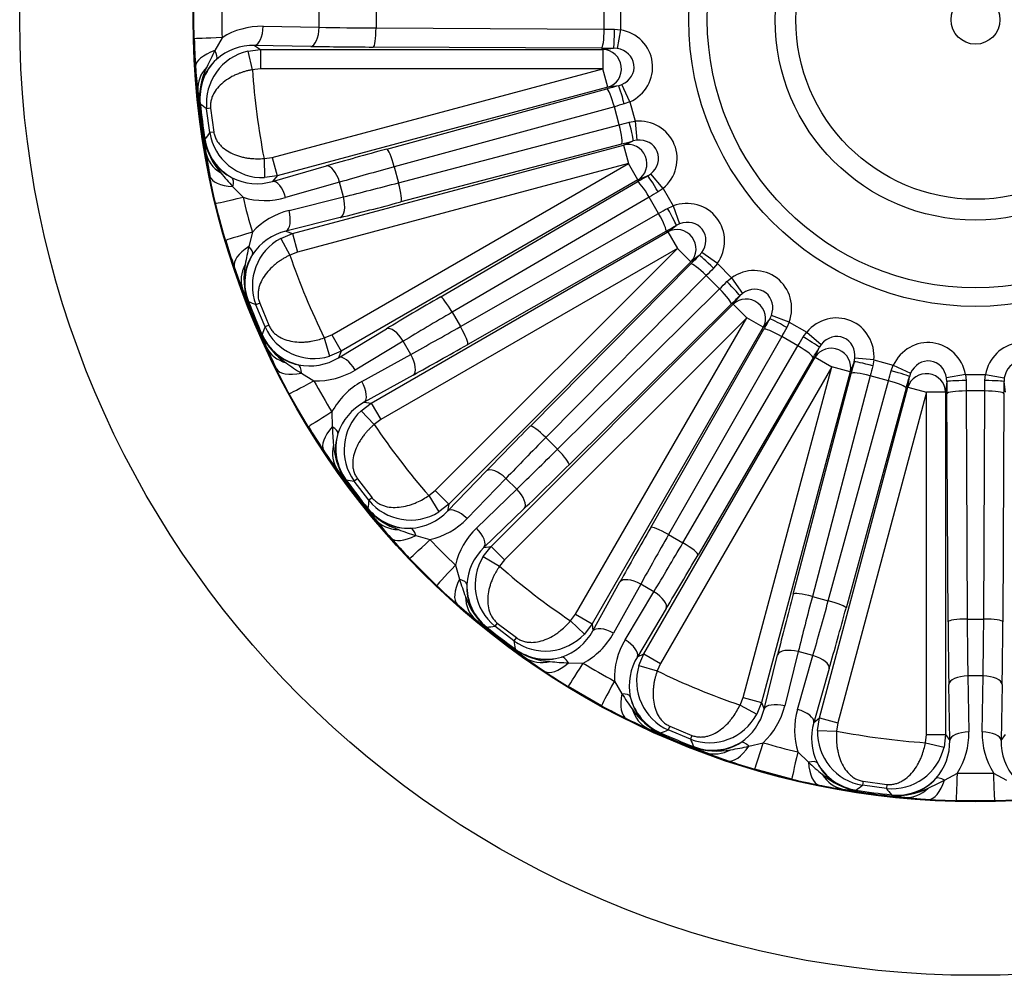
# Model space of a CAD drawing. Header units: millimetres. Extents: x 0 to 2285, y 0 to 1615.
# Tile 13 of 18: x 1367 to 1624, y 832 to 1082. Entities that reach past the tile are written whole.
import ezdxf

# ---------------------------------------------------------------- set-up
doc = ezdxf.new("R2010")
doc.units = ezdxf.units.MM
doc.header["$LTSCALE"] = 7.692308
doc.layers.add('CAP500C', color=7, linetype='Continuous')
doc.layers.add('Default', color=7, linetype='Continuous')

# ---------------------------------------------------------------- blocks, each defined once
blk = doc.blocks.new('SE2')
at = {"layer": 'CAP500C', "color": 7, "linetype": 'Continuous'}
for p, q in [((1459.91, 1084.39), (1459.91, 1080.07)), ((1519.58, 1079.77), (1519.58, 1084.69)), ((1523.84, 1084.87), (1523.84, 1079.6)), ((1445.02, 1080.25), (1445.02, 1084.22)), ((1430.36, 1080.5), (1445.02, 1080.25)), ((1459.91, 1080.07), (1519.58, 1079.77)), ((1522.28, 1079.76), (1523.84, 1079.6)), ((1523.84, 1079.6), (1522.98, 1074.69)), ((1419.63, 1077.53), (1417.76, 1074.15)), ((1426.38, 1074.01), (1429.67, 1074.4)), ((1426.38, 1074.01), (1427.55, 1069.15)), ((1428.16, 1075.5), (1429.67, 1074.4)), ((1442.82, 1075.25), (1428.16, 1075.5)), ((1429.67, 1074.4), (1519.26, 1074.4)), ((1429.67, 1074.4), (1429.67, 1069.41)), ((1518.87, 1074.78), (1459.2, 1075.08)), ((1519.26, 1074.4), (1522.02, 1074.77)), ((1519.26, 1074.4), (1519.26, 1069.41)), ((1522.98, 1074.69), (1522.02, 1074.77)), ((1429.67, 1069.41), (1427.55, 1069.15)), ((1519.26, 1069.41), (1429.67, 1069.41)), ((1432.73, 1046.22), (1519.26, 1069.41)), ((1520.55, 1064.58), (1519.26, 1069.41)), ((1520.55, 1064.58), (1434.02, 1041.39)), ((1462.71, 1048.38), (1520.27, 1064.12)), ((1523.31, 1064.94), (1520.55, 1064.58)), ((1523.31, 1064.94), (1524.22, 1065.26)), ((1526.33, 1060.74), (1524.22, 1065.26)), ((1413.92, 1060.25), (1413.81, 1060.34)), ((1416.65, 1059.06), (1415.59, 1058.94)), ((1416.42, 1052.69), (1415.59, 1058.94)), ((1416.65, 1059.06), (1417.47, 1052.84)), ((1522.25, 1059.47), (1464.69, 1043.74)), ((1523.52, 1054.72), (1522.25, 1059.47)), ((1526.33, 1060.74), (1524.85, 1060.18)), ((1526.33, 1060.74), (1527.69, 1055.66)), ((1465.81, 1039.56), (1523.52, 1054.72)), ((1526.13, 1055.41), (1527.69, 1055.66)), ((1527.69, 1055.66), (1528.13, 1050.69)), ((1415.05, 1050.87), (1415.14, 1050.99)), ((1417.47, 1052.84), (1416.42, 1052.69)), ((1438.07, 1026.26), (1524.61, 1049.45)), ((1524.13, 1049.71), (1466.42, 1034.55)), ((1524.61, 1049.45), (1527.17, 1050.51)), ((1524.61, 1049.45), (1525.9, 1044.62)), ((1528.13, 1050.69), (1527.17, 1050.51)), ((1430.61, 1045.91), (1432.73, 1046.22)), ((1430.61, 1045.91), (1430.73, 1040.92)), ((1432.73, 1046.22), (1434.02, 1041.39)), ((1432.85, 1039.94), (1446.93, 1043.97)), ((1525.9, 1044.62), (1439.37, 1021.44)), ((1448.32, 999.83), (1525.9, 1044.62)), ((1464.69, 1043.74), (1465.81, 1039.56)), ((1528.4, 1040.3), (1525.9, 1044.62)), ((1434.02, 1041.39), (1430.73, 1040.92)), ((1434.02, 1041.39), (1432.85, 1039.94)), ((1530.97, 1041.36), (1528.4, 1040.3)), ((1530.97, 1041.36), (1531.77, 1041.91)), ((1534.97, 1038.09), (1531.77, 1041.91)), ((1422.45, 1038.55), (1425.12, 1035.77)), ((1450.35, 1039.72), (1436.26, 1035.68)), ((1451.38, 1035.88), (1450.35, 1039.72)), ((1528.4, 1040.3), (1450.81, 995.5)), ((1476.72, 1009.68), (1528.24, 1039.78)), ((1534.97, 1038.09), (1533.69, 1037.16)), ((1534.97, 1038.09), (1537.6, 1033.53)), ((1437.16, 1032.33), (1451.38, 1035.88)), ((1531.36, 1035.8), (1479.83, 1005.71)), ((1533.82, 1031.54), (1531.36, 1035.8)), ((1536.16, 1032.88), (1537.6, 1033.53)), ((1537.6, 1033.53), (1539.31, 1028.84)), ((1450.55, 1030.49), (1436.33, 1026.94)), ((1481.99, 1001.97), (1533.82, 1031.54)), ((1536.23, 1026.73), (1538.44, 1028.42)), ((1539.31, 1028.84), (1538.44, 1028.42)), ((1427.56, 1026.68), (1426.63, 1022.94)), ((1434.99, 1025.03), (1438.07, 1026.26)), ((1434.99, 1025.03), (1437.38, 1020.64)), ((1436.33, 1026.94), (1438.07, 1026.26)), ((1438.07, 1026.26), (1439.37, 1021.44)), ((1458.65, 981.94), (1536.23, 1026.73)), ((1535.7, 1026.86), (1483.88, 997.28)), ((1536.23, 1026.73), (1538.73, 1022.4)), ((1439.37, 1021.44), (1437.38, 1020.64)), ((1538.73, 1022.4), (1461.14, 977.61)), ((1475.38, 959.06), (1538.73, 1022.4)), ((1542.26, 1018.87), (1538.73, 1022.4)), ((1544.47, 1020.56), (1542.26, 1018.87)), ((1544.47, 1020.56), (1545.1, 1021.3)), ((1549.18, 1018.44), (1545.1, 1021.3)), ((1542.26, 1018.87), (1478.91, 955.52)), ((1500.27, 975.92), (1542.25, 1018.33)), ((1549.18, 1018.44), (1548.19, 1017.21)), ((1549.18, 1018.44), (1552.9, 1014.71)), ((1546.28, 1015.3), (1504.3, 972.89)), ((1549.76, 1011.82), (1546.28, 1015.3)), ((1551.68, 1013.72), (1552.9, 1014.71)), ((1552.9, 1014.71), (1555.77, 1010.63)), ((1507.36, 969.84), (1549.76, 1011.82)), ((1553.34, 1007.79), (1555.03, 1010)), ((1555.77, 1010.63), (1555.03, 1010)), ((1426.52, 1008.52), (1426.39, 1008.58)), ((1429.47, 1008.07), (1428.47, 1007.68)), ((1430.89, 1001.86), (1428.47, 1007.68)), ((1429.47, 1008.07), (1431.87, 1002.28)), ((1489.99, 944.45), (1553.34, 1007.79)), ((1552.79, 1007.78), (1510.39, 965.8)), ((1553.34, 1007.79), (1556.87, 1004.26)), ((1479.83, 1005.71), (1481.99, 1001.97)), ((1562.89, 1003.97), (1563.31, 1004.84)), ((1567.99, 1003.13), (1563.31, 1004.84)), ((1431.87, 1002.28), (1430.89, 1001.86)), ((1556.87, 1004.26), (1493.52, 940.91)), ((1512.08, 926.68), (1556.87, 1004.26)), ((1561.2, 1001.76), (1556.87, 1004.26)), ((1562.89, 1003.97), (1561.2, 1001.76)), ((1567.99, 1003.13), (1567.35, 1001.7)), ((1567.99, 1003.13), (1572.55, 1000.5)), ((1430.04, 999.74), (1430.1, 999.88)), ((1446.35, 998.99), (1448.32, 999.83)), ((1448.32, 999.83), (1450.81, 995.5)), ((1450.06, 993.8), (1462.62, 1001.34)), ((1561.2, 1001.76), (1516.4, 924.18)), ((1531.75, 949.41), (1561.32, 1001.24)), ((1566.01, 999.35), (1536.43, 947.53)), ((1570.27, 996.89), (1566.01, 999.35)), ((1571.63, 999.23), (1572.55, 1000.5)), ((1572.55, 1000.5), (1576.37, 997.3)), ((1446.35, 998.99), (1447.76, 994.2)), ((1467.03, 998.11), (1454.46, 990.57)), ((1469.01, 994.67), (1467.03, 998.11)), ((1540.17, 945.37), (1570.27, 996.89)), ((1576.37, 997.3), (1575.83, 996.5)), ((1450.81, 995.5), (1447.76, 994.2)), ((1450.81, 995.5), (1450.06, 993.8)), ((1456.2, 987.56), (1469.01, 994.67)), ((1574.76, 993.93), (1575.83, 996.5)), ((1529.97, 916.35), (1574.76, 993.93)), ((1574.24, 993.78), (1544.15, 942.25)), ((1574.76, 993.93), (1579.09, 991.43)), ((1584.98, 992.71), (1583.92, 990.14)), ((1584.98, 992.71), (1585.16, 993.66)), ((1590.12, 993.22), (1585.16, 993.66)), ((1590.12, 993.22), (1589.87, 991.67)), ((1590.12, 993.22), (1595.21, 991.86)), ((1594.65, 990.39), (1595.21, 991.86)), ((1595.21, 991.86), (1599.73, 989.76)), ((1440.37, 989.77), (1443.68, 987.77)), ((1469.6, 989.25), (1456.79, 982.14)), ((1579.09, 991.43), (1534.3, 913.85)), ((1555.9, 904.9), (1579.09, 991.43)), ((1583.92, 990.14), (1560.73, 903.61)), ((1569.02, 931.95), (1584.17, 989.66)), ((1589.19, 989.06), (1574.03, 931.34)), ((1583.92, 990.14), (1579.09, 991.43)), ((1593.94, 987.78), (1589.19, 989.06)), ((1599.73, 989.76), (1599.41, 988.84)), ((1614.07, 989.38), (1609.16, 988.52)), ((1614.07, 989.38), (1619.33, 989.38)), ((1614.07, 989.38), (1614.23, 987.81)), ((1619.17, 987.81), (1619.33, 989.38)), ((1619.33, 989.38), (1624.24, 988.52)), ((1578.21, 930.22), (1593.94, 987.78)), ((1599.04, 986.09), (1599.41, 988.84)), ((1609.23, 987.55), (1608.87, 984.79)), ((1609.23, 987.55), (1609.16, 988.52)), ((1624.24, 988.52), (1624.17, 987.55)), ((1624.53, 984.79), (1624.17, 987.55)), ((1575.86, 899.55), (1599.04, 986.09)), ((1603.87, 984.79), (1580.68, 898.26)), ((1598.58, 985.8), (1582.85, 928.24)), ((1599.04, 986.09), (1603.87, 984.79)), ((1603.87, 895.21), (1603.87, 984.79)), ((1608.87, 984.79), (1603.87, 984.79)), ((1608.87, 984.79), (1608.87, 895.21)), ((1609.54, 924.73), (1609.24, 984.4)), ((1619.16, 985.11), (1614.24, 985.11)), ((1614.24, 985.11), (1614.54, 925.44)), ((1618.86, 925.44), (1619.16, 985.11)), ((1624.16, 984.4), (1623.86, 924.73)), ((1455.99, 979.95), (1458.65, 981.94)), ((1456.79, 982.14), (1458.65, 981.94)), ((1458.65, 981.94), (1461.14, 977.61)), ((1448.38, 979.62), (1448.46, 975.77)), ((1455.99, 979.95), (1459.43, 976.33)), ((1461.14, 977.61), (1459.43, 976.33)), ((1504.3, 972.89), (1507.36, 969.84)), ((1478.63, 953.68), (1488.81, 964.22)), ((1452.08, 961.81), (1451.93, 961.83)), ((1455.04, 962.14), (1454.18, 961.5)), ((1458.02, 956.5), (1454.18, 961.5)), ((1455.04, 962.14), (1458.86, 957.17)), ((1493.9, 962.24), (1483.71, 951.7)), ((1496.71, 959.43), (1493.9, 962.24)), ((1473.7, 957.74), (1475.38, 959.06)), ((1475.38, 959.06), (1478.91, 955.52)), ((1486.17, 949.25), (1496.71, 959.43)), ((1458.86, 957.17), (1458.02, 956.5)), ((1473.7, 957.74), (1476.3, 953.47)), ((1478.91, 955.52), (1476.3, 953.47)), ((1478.91, 955.52), (1478.63, 953.68)), ((1457.75, 954.25), (1457.77, 954.39)), ((1498.68, 954.34), (1488.14, 944.16)), ((1470.31, 947.28), (1474.02, 946.21)), ((1536.43, 947.53), (1540.17, 945.37)), ((1487.94, 941.84), (1489.99, 944.45)), ((1488.14, 944.16), (1489.99, 944.45)), ((1489.99, 944.45), (1493.52, 940.91)), ((1475.76, 934.19), (1468.65, 941.29)), ((1487.94, 941.84), (1492.2, 939.24)), ((1493.52, 940.91), (1492.2, 939.24)), ((1480.67, 939.55), (1481.75, 935.85)), ((1516.6, 922.32), (1523.71, 935.14)), ((1529.14, 934.54), (1522.03, 921.73)), ((1525.03, 920), (1532.58, 932.56)), ((1532.58, 932.56), (1529.14, 934.54)), ((1574.03, 931.34), (1578.21, 930.22)), ((1535.8, 928.16), (1528.26, 915.59)), ((1510.8, 924.97), (1512.08, 926.68)), ((1510.8, 924.97), (1514.41, 921.52)), ((1512.08, 926.68), (1516.4, 924.18)), ((1614.54, 925.44), (1618.86, 925.44)), ((1488.86, 923.3), (1488.71, 923.29)), ((1491.63, 924.39), (1490.97, 923.56)), ((1495.97, 919.72), (1490.97, 923.56)), ((1491.63, 924.39), (1496.61, 920.57)), ((1516.4, 924.18), (1514.41, 921.52)), ((1516.4, 924.18), (1516.6, 922.32)), ((1496.61, 920.57), (1495.97, 919.72)), ((1496.3, 917.47), (1496.27, 917.62)), ((1570.35, 916.91), (1566.8, 902.7)), ((1574.18, 915.89), (1570.35, 916.91)), ((1528.26, 915.59), (1529.97, 916.35)), ((1528.66, 913.29), (1529.97, 916.35)), ((1529.97, 916.35), (1534.3, 913.85)), ((1561.4, 901.86), (1564.95, 916.08)), ((1570.15, 901.8), (1574.18, 915.89)), ((1510.23, 913.99), (1514.09, 913.91)), ((1528.66, 913.29), (1533.45, 911.89)), ((1534.3, 913.85), (1533.45, 911.89)), ((1578.44, 912.47), (1574.4, 898.38)), ((1522.24, 909.21), (1524.23, 905.91)), ((1618.68, 910.55), (1614.71, 910.55)), ((1614.71, 910.55), (1614.97, 895.9)), ((1618.43, 895.9), (1618.68, 910.55)), ((1518.88, 902.75), (1510.18, 907.78)), ((1609.97, 893.7), (1609.72, 908.35)), ((1623.68, 908.35), (1623.43, 893.7)), ((1555.11, 902.92), (1555.9, 904.9)), ((1555.9, 904.9), (1560.73, 903.61)), ((1555.11, 902.92), (1559.49, 900.52)), ((1560.73, 903.61), (1559.49, 900.52)), ((1560.73, 903.61), (1561.4, 901.86)), ((1574.4, 898.38), (1575.86, 899.55)), ((1575.39, 896.26), (1575.86, 899.55)), ((1575.86, 899.55), (1580.68, 898.26)), ((1536.75, 897.4), (1536.32, 896.42)), ((1542.15, 894.01), (1536.32, 896.42)), ((1536.75, 897.4), (1542.54, 895)), ((1575.39, 896.26), (1580.38, 896.14)), ((1580.68, 898.26), (1580.38, 896.14)), ((1534.35, 895.63), (1534.21, 895.58)), ((1542.54, 895), (1542.15, 894.01)), ((1603.62, 893.09), (1603.87, 895.21)), ((1603.87, 895.21), (1608.87, 895.21)), ((1608.87, 895.21), (1608.47, 891.91)), ((1608.87, 895.21), (1609.97, 893.7)), ((1623.43, 893.7), (1624.53, 895.21)), ((1543.04, 891.92), (1542.98, 892.06)), ((1557.4, 892.17), (1561.15, 893.09)), ((1603.62, 893.09), (1608.47, 891.91)), ((1570.24, 890.66), (1573.02, 887.98)), ((1568.66, 883.55), (1558.96, 886.15)), ((1608.62, 883.3), (1612, 885.16)), ((1621.4, 885.16), (1624.78, 883.3)), ((1587.31, 883.01), (1587.15, 881.95)), ((1593.4, 881.13), (1587.15, 881.95)), ((1587.31, 883.01), (1593.53, 882.19)), ((1593.53, 882.19), (1593.4, 881.13)), ((1585.45, 880.68), (1585.33, 880.59)), ((1594.81, 879.34), (1594.71, 879.46)), ((1621.72, 877.89), (1611.68, 877.89))]:
    blk.add_line(p, q, dxfattribs=at)
for radius in [250, 204.6, 204.43, 75, 70.15, 52.41, 46.98, 6.4]:
    blk.add_circle((1616.7, 1082.23), radius, dxfattribs=at)
for centre, radius, start, end in [((1608.52, 1082.23), 188.96, 178.5733, 181.4267), ((1429.98, 1060.98), 19.52, 88.8801, 122.0437), ((1573.29, 1081.18), 160.98, 181.4141, 184.0022), ((1429.56, 1060.34), 14.03, 103.0993, 185.7304), ((1479.91, 1040.98), 70.45, 151.912, 155.8167), ((1427.75, 1061.12), 14.39, 88.3402, 131.7223), ((1427.18, 1061.86), 13.46, 132.0154, 186.474), ((1549.53, 1079.44), 137.16, 183.9708, 186.5601), ((1431.72, 1061.8), 17.97, 153.4129, 184.6412), ((1616.7, 1082.23), 189.6, 183.9564, 191.0436), ((1441.73, 1066.5), 28.59, 185.4651, 192.4304), ((1616.7, 1082.23), 204.27, 185.1847, 189.8153), ((1616.7, 1082.23), 203.96, 186.1878, 188.8122), ((1910.85, 1690.88), 802.89, 231.76247, 231.91397), ((1428.36, 1052.86), 13.46, 188.526, 242.9846), ((1443.62, 1052.15), 28.59, 182.5696, 189.5349), ((1432.73, 1054.1), 17.97, 190.3588, 221.5871), ((2056.51, 571.84), 800.58, 143.08581, 143.23775), ((1430.25, 1054.92), 14.01, 189.1831, 271.9873), ((1551.1, 1067.54), 137.16, 188.4399, 191.0292), ((1473.9, 1086.68), 70.45, 219.1833, 223.088), ((1428.72, 1053.69), 14.36, 243.2336, 286.7039), ((1430.84, 1054.44), 19.52, 252.9563, 286.1199), ((1608.8, 1080.12), 188.96, 193.5733, 196.4267), ((1441.85, 1013.38), 19.52, 103.8801, 137.0437), ((1441.6, 1012.65), 14.03, 118.0993, 200.7304), ((1439.65, 1012.93), 14.39, 103.3402, 146.7223), ((1575.04, 1069.98), 160.98, 196.4141, 199.0022), ((1495.25, 1006.98), 70.45, 166.912, 170.8167), ((1438.91, 1013.5), 13.46, 147.0154, 201.474), ((1616.7, 1082.23), 189.6, 198.9564, 206.0436), ((1552.54, 1062.16), 137.16, 198.9708, 201.5601), ((1443.31, 1014.62), 17.97, 168.4129, 199.6412), ((1451.76, 1021.75), 28.59, 200.4651, 207.4304), ((1616.7, 1082.23), 204.27, 200.1847, 204.8153), ((1616.7, 1082.23), 203.96, 201.1878, 203.8122), ((1743.3, 1746.28), 802.89, 246.76247, 246.91397), ((2173.62, 703.06), 800.58, 158.08581, 158.23775), ((1443.67, 1007.59), 14.01, 204.1831, 286.9873), ((1442.38, 1005.12), 13.46, 203.526, 257.9846), ((1457.3, 1008.38), 28.59, 197.5696, 204.5349), ((1446.28, 1007.44), 17.97, 205.3588, 236.5871), ((1557.13, 1051.06), 137.16, 203.4399, 206.0292), ((1477.61, 1049.57), 70.45, 234.1833, 238.088), ((1442.51, 1006.01), 14.36, 258.2336, 301.7039), ((1444.37, 1007.28), 19.52, 267.9563, 301.1199), ((1609.62, 1078.15), 188.96, 208.5733, 211.4267), ((1465.62, 970.47), 19.52, 118.8801, 152.0437), ((1463.62, 969.47), 14.39, 118.3402, 161.7223), ((1465.58, 969.7), 14.03, 133.0993, 215.7304), ((1616.7, 1082.23), 189.6, 213.9564, 221.0436), ((1579.63, 1059.62), 160.98, 211.4141, 214.0022), ((1518.87, 978.12), 70.45, 181.912, 185.8167), ((1462.76, 969.83), 13.46, 162.0154, 216.474), ((1466.72, 972.05), 17.97, 183.4129, 214.6412), ((1559.92, 1046.23), 137.16, 213.9708, 216.5601), ((1473.04, 981.12), 28.59, 215.4651, 222.4304), ((1616.7, 1082.23), 204.27, 215.1847, 219.8153), ((1616.7, 1082.23), 203.96, 216.1878, 218.8122), ((1567.12, 1756.42), 802.89, 261.76247, 261.91397), ((2252.78, 860.13), 800.58, 173.08581, 173.23775), ((1468.88, 965.35), 14.01, 219.1831, 301.9873), ((1468.28, 962.63), 13.46, 218.526, 272.9846), ((1481.85, 969.64), 28.59, 212.5696, 219.5349), ((1471.45, 965.88), 17.97, 220.3588, 251.5871), ((1468.17, 963.53), 14.36, 273.2336, 316.7039), ((1567.23, 1036.71), 137.16, 218.4399, 221.0292), ((1469.64, 965.23), 19.52, 282.9563, 316.1199), ((1490.81, 1014.68), 70.45, 249.1833, 253.088), ((1499.7, 935.18), 19.52, 133.8801, 167.0437), ((1585.26, 1052.28), 160.98, 220.9978, 223.5859), ((1610.92, 1076.45), 188.96, 223.5733, 226.4267), ((1498.02, 933.69), 14.39, 133.3402, 176.7223), ((1499.85, 934.42), 14.03, 148.0993, 230.7304), ((1616.7, 1082.23), 189.6, 228.9564, 236.0436), ((1549.15, 956.34), 70.45, 196.912, 200.8167), ((1586.75, 1050.79), 160.98, 226.4141, 229.0022), ((1497.09, 933.82), 13.46, 177.0154, 231.474), ((1500.35, 936.98), 17.97, 198.4129, 229.6412), ((1571.18, 1032.77), 137.16, 228.9708, 231.5601), ((1504.1, 947.38), 28.59, 230.4651, 237.4304), ((1616.7, 1082.23), 204.27, 230.1847, 234.8153), ((1394.32, 1720.61), 802.89, 276.76247, 276.91397), ((1616.7, 1082.23), 203.96, 231.1878, 233.8122), ((1503.96, 929.13), 14.36, 288.2336, 331.7039), ((1504.17, 931.08), 14.01, 234.1831, 316.9873), ((2288.59, 1032.32), 800.58, 188.08581, 188.23775), ((1504.94, 931.16), 19.52, 297.9563, 331.1199), ((1541.75, 909.91), 19.52, 148.8801, 182.0437), ((1504.3, 928.29), 13.46, 233.526, 287.9846), ((1515.59, 938.57), 28.59, 227.5696, 234.5349), ((1506.51, 932.25), 17.97, 235.3588, 266.5871), ((1580.7, 1025.46), 137.16, 233.4399, 236.0292), ((1512.58, 984.4), 70.45, 264.1833, 268.088), ((1540.51, 908.04), 14.39, 148.3402, 191.7223), ((1594.08, 1045.17), 160.98, 235.9978, 238.5859), ((1612.61, 1075.15), 188.96, 238.5733, 241.4267), ((1542.09, 909.21), 14.03, 163.0993, 245.7304), ((1616.7, 1082.23), 189.6, 243.9564, 251.0436), ((1584.03, 943.15), 70.45, 211.912, 215.8167), ((1539.58, 907.92), 13.46, 192.0154, 246.474), ((1595.9, 1044.11), 160.98, 241.4141, 244.0022), ((1541.91, 911.82), 17.97, 213.4129, 244.6412), ((1547.42, 905.17), 14.36, 303.2336, 346.7039), ((1547.85, 907.38), 19.52, 312.9563, 346.1199), ((1588.9, 896.38), 19.52, 163.8801, 197.0437), ((1585.53, 1022.67), 137.16, 243.9708, 246.5601), ((1547.13, 907.1), 14.01, 249.1831, 331.9873), ((1542.84, 922.83), 28.59, 245.4651, 252.4304), ((1616.7, 1082.23), 204.27, 245.1847, 249.8153), ((1236.67, 1641.3), 802.89, 291.76247, 291.91397), ((1588.19, 894.25), 14.39, 163.3402, 206.7223), ((1589.41, 895.8), 14.03, 178.0993, 260.7304), ((1616.7, 1082.23), 203.96, 246.1878, 248.8122), ((2278.62, 1207.92), 800.58, 203.08581, 203.23775), ((1616.7, 1082.23), 189.6, 258.9564, 266.0436), ((1595.61, 893.27), 14.36, 318.2336, 1.7039), ((1595.45, 895.52), 19.52, 327.9563, 1.1199), ((1637.95, 895.52), 19.52, 178.8801, 212.0437), ((1637.81, 893.28), 14.39, 178.3402, 221.7223), ((1547.97, 904.44), 13.46, 248.526, 302.9846), ((1556.21, 917.3), 28.59, 242.5696, 249.5349), ((1549.08, 908.85), 17.97, 250.3588, 281.5871), ((1541.45, 960.79), 70.45, 279.1833, 283.088), ((1614.58, 1074.34), 188.96, 253.5733, 256.4267), ((1594.82, 895.06), 14.01, 264.1831, 346.9873), ((1596.62, 1018.07), 137.16, 248.4399, 251.0292), ((1604.45, 1040.57), 160.98, 250.9978, 253.5859), ((1621.14, 939.43), 70.45, 226.912, 230.8167), ((1587.33, 893.9), 13.46, 207.0154, 261.474), ((1606.48, 1040.03), 160.98, 256.4141, 259.0022), ((1588.56, 898.27), 17.97, 228.4129, 259.6412), ((1596.33, 892.71), 13.46, 263.526, 317.9846), ((1616.7, 1074.06), 188.96, 268.5733, 271.4267), ((1602.01, 1016.63), 137.16, 258.9708, 261.5601), ((1586.61, 909.15), 28.59, 260.4651, 267.4304), ((1616.7, 1082.23), 204.27, 260.1847, 264.8153), ((1104.92, 1523.89), 802.89, 306.76247, 306.91397), ((2223.53, 1374.96), 800.58, 218.08581, 218.23775), ((1596.26, 897.25), 17.97, 265.3588, 296.5871), ((1575.45, 945.45), 70.45, 294.1833, 298.088), ((1616.7, 1082.23), 203.96, 261.1878, 263.8122), ((1600.96, 907.26), 28.59, 257.5696, 264.5349), ((1613.91, 1015.06), 137.16, 263.4399, 266.0292), ((1615.65, 1038.82), 160.98, 265.9978, 268.5859), ((1617.75, 1038.82), 160.98, 271.4141, 274.0022)]:
    blk.add_arc(centre, radius, start, end, dxfattribs=at)
for centre, major_axis, ratio, start_param, end_param in [((1428.16, 1080.5), (0.09, 5), 0.439963, 3.180465, 4.719917), ((1442.82, 1080.25), (0.09, 5), 0.439963, 3.180465, 4.719917), ((1467.02, 1081.97), (-50, 0), 0.038413, 1.115181, 1.428095), ((1459.2, 1080.07), (0.03, 5), 0.142216, 3.176858, 4.713103), ((1518.87, 1079.77), (0.03, 5), 0.142216, 3.176858, 4.713103), ((1523.84, 1080.98), (-30, 0), 0.040741, 1.428095, 1.51854), ((1522.02, 1079.76), (0.01, 5), 0.052232, 3.176547, 4.712484), ((1521.91, 1069.75), (-10.26, -1.35), 0.966025, 1.885277, 4.397908), ((1425.35, 1077.53), (-13, -0.32), 0.012199, -1.115333, -0.026182), ((1425.67, 1070.73), (-12.97, -0.92), 0.377934, 5.341057, 6.254908), ((1414.72, 1075.47), (3.38, -3.69), 0.339743, 0.061822, 0.920959), ((1467.02, 1076.98), (-55, 0), 0.034921, 1.115181, 1.428095), ((1523.84, 1075.99), (-35, 0), 0.034921, 1.428095, 1.51854), ((1519.26, 1069.41), (-0.65, 4.96), 0.966025, 3.277041, 6.147737), ((1521.91, 1069.75), (-5.47, -0.72), 0.905539, 1.885277, 4.397908), ((1427.83, 1061.76), (8.27, 11.3), 0.998257, 1.395114, 2.309837), ((1426.21, 1064.95), (-12.91, -1.53), 0.725357, 5.579337, 6.245149), ((1525.39, 1064.24), (-33.81, -9.06), 0.034921, -1.51854, -1.428095), ((1521.56, 1059.29), (1.32, -4.82), 0.142216, 1.570083, 3.106327), ((1524.6, 1060.11), (1.3, -4.83), 0.052232, 1.570701, 3.106638), ((1526.68, 1059.41), (-28.98, -7.76), 0.040741, -1.51854, -1.428095), ((1528.37, 1045.65), (-9.56, -3.96), 0.966025, 1.885277, 4.397908), ((1527.33, 1056.99), (-28.98, -7.76), 0.040741, 1.428095, 1.51854), ((1522.84, 1054.54), (-1.27, 4.84), 0.142216, 3.176858, 4.713103), ((1525.88, 1055.34), (-1.29, 4.83), 0.052232, 3.176547, 4.712484), ((1428.96, 1053.13), (-10.91, 8.77), 0.998257, 0.831756, 1.746478), ((1528.37, 1045.65), (-5.1, -2.11), 0.905539, 1.885277, 4.397908), ((1470.76, 1048.57), (-53.13, -14.24), 0.034921, -1.428095, -1.115181), ((1464, 1043.56), (1.32, -4.82), 0.142216, 1.570083, 3.106327), ((1528.62, 1052.17), (-33.81, -9.06), 0.034921, 1.428095, 1.51854), ((1525.9, 1044.62), (-1.91, 4.62), 0.966025, 3.277041, 6.147737), ((1428.23, 1049.63), (-12.87, -1.86), 0.725357, 0.038036, 0.703849), ((1448.23, 1039.15), (1.38, -4.81), 0.439963, 1.563268, 3.10272), ((1472.05, 1043.74), (-48.3, -12.94), 0.038413, -1.428095, -1.115181), ((1429.2, 1043.91), (-12.76, -2.47), 0.377934, 0.028278, 0.942128), ((1419.85, 1036.49), (2.31, 4.43), 0.339743, 5.362226, 6.221364), ((1533.16, 1041.22), (-30.31, -17.5), 0.034921, -1.51854, -1.428095), ((1533.47, 1037.03), (2.51, -4.33), 0.052232, 1.570701, 3.106638), ((1434.14, 1035.11), (1.38, -4.81), 0.439963, 1.563268, 3.10272), ((1472.19, 1043.24), (-48.3, -12.94), 0.038413, 1.115181, 1.428095), ((1465.12, 1039.38), (-1.27, 4.84), 0.142216, 3.176858, 4.713103), ((1530.74, 1035.45), (2.52, -4.32), 0.142216, 1.570083, 3.106327), ((1430.65, 1037.25), (-12.64, -3.05), 0.012199, 0.026182, 1.115333), ((1449.26, 1035.31), (-1.21, 4.85), 0.439963, 3.180465, 4.719917), ((1535.66, 1036.89), (-25.98, -15), 0.040741, -1.51854, -1.428095), ((1473.48, 1038.42), (-53.13, -14.24), 0.034921, 1.115181, 1.428095), ((1536.91, 1034.72), (-25.98, -15), 0.040741, 1.428095, 1.51854), ((1535.94, 1032.75), (-2.49, 4.33), 0.052232, 3.176547, 4.712484), ((1540.85, 1024.03), (-8.21, -6.3), 0.966025, 1.885277, 4.397908), ((1435.04, 1031.76), (-1.21, 4.85), 0.439963, 3.180465, 4.719917), ((1533.2, 1031.19), (-2.48, 4.34), 0.142216, 3.176858, 4.713103), ((1539.41, 1030.39), (-30.31, -17.5), 0.034921, 1.428095, 1.51854), ((1538.73, 1022.4), (-3.04, 3.97), 0.966025, 3.277041, 6.147737), ((1540.85, 1024.03), (-4.38, -3.36), 0.905539, 1.885277, 4.397908), ((1433.08, 1028.16), (-12.47, -3.68), 0.012199, -1.115333, -0.026182), ((1435.16, 1021.68), (-12.29, -4.25), 0.377934, 5.341057, 6.254908), ((1423.35, 1023.42), (4.22, -2.69), 0.339743, 0.061822, 0.920959), ((1439.56, 1013.57), (5.06, 13.05), 0.998257, 1.395114, 2.309837), ((1546.62, 1020.99), (-24.75, -24.75), 0.034921, -1.51854, -1.428095), ((1548, 1017.03), (3.54, -3.53), 0.052232, 1.570701, 3.106638), ((1437.17, 1016.24), (-12.07, -4.82), 0.725357, 5.579337, 6.245149), ((1545.78, 1014.79), (3.55, -3.52), 0.142216, 1.570083, 3.106327), ((1550.16, 1017.46), (-21.21, -21.21), 0.040741, -1.51854, -1.428095), ((1558.5, 1006.38), (-6.3, -8.21), 0.966025, 1.885277, 4.397908), ((1551.93, 1015.69), (-21.21, -21.21), 0.040741, 1.428095, 1.51854), ((1551.5, 1013.53), (-3.53, 3.54), 0.052232, 3.176547, 4.712484), ((1484.44, 1011.95), (-47.63, -27.5), 0.034921, -1.428095, -1.115181), ((1479.22, 1005.35), (2.52, -4.32), 0.142216, 1.570083, 3.106327), ((1549.26, 1011.31), (-3.52, 3.55), 0.142216, 3.176858, 4.713103), ((1555.46, 1012.16), (-24.75, -24.75), 0.034921, 1.428095, 1.51854), ((1556.87, 1004.26), (-3.97, 3.04), 0.966025, 3.277041, 6.147737), ((1558.5, 1006.38), (-3.36, -4.38), 0.905539, 1.885277, 4.397908), ((1486.94, 1007.62), (-43.3, -25), 0.038413, -1.428095, -1.115181), ((1580.11, 993.9), (-3.96, -9.56), 0.966025, 1.885277, 4.397908), ((1465.12, 997.01), (2.57, -4.29), 0.439963, 1.563268, 3.10272), ((1487.2, 1007.17), (-43.3, -25), 0.038413, 1.115181, 1.428095), ((1481.38, 1001.61), (-2.48, 4.34), 0.142216, 3.176858, 4.713103), ((1564.86, 1004.94), (-17.5, -30.31), 0.034921, -1.51854, -1.428095), ((1567.22, 1001.47), (4.33, -2.49), 0.052232, 1.570701, 3.106638), ((1442.89, 1005.53), (-12.81, 5.65), 0.998257, 0.831756, 1.746478), ((1565.65, 998.74), (4.34, -2.48), 0.142216, 1.570083, 3.106327), ((1569.19, 1002.44), (-15, -25.98), 0.040741, -1.51854, -1.428095), ((1580.11, 993.9), (-2.11, -5.1), 0.905539, 1.885277, 4.397908), ((1489.7, 1002.84), (-47.63, -27.5), 0.034921, 1.115181, 1.428095), ((1571.36, 1001.19), (-15, -25.98), 0.040741, 1.428095, 1.51854), ((1569.91, 996.28), (-4.32, 2.52), 0.142216, 3.176858, 4.713103), ((1571.5, 999), (-4.33, 2.51), 0.052232, 3.176547, 4.712484), ((1579.09, 991.43), (-4.62, 1.91), 0.966025, 3.277041, 6.147737), ((1604.22, 987.44), (-1.35, -10.26), 0.966025, 1.885277, 4.397908), ((1629.18, 987.44), (1.35, -10.26), 0.966025, 1.885277, 4.397908), ((1443.09, 1001.96), (-11.95, -5.13), 0.725357, 0.038036, 0.703849), ((1452.56, 989.47), (2.57, -4.29), 0.439963, 1.563268, 3.10272), ((1467.11, 993.57), (-2.43, 4.37), 0.439963, 3.180465, 4.719917), ((1575.68, 998.69), (-17.5, -30.31), 0.034921, 1.428095, 1.51854), ((1438.4, 987.1), (1.08, 4.88), 0.339743, 5.362226, 6.221364), ((1586.63, 994.16), (-9.06, -33.81), 0.034921, -1.51854, -1.428095), ((1589.81, 991.42), (4.83, -1.29), 0.052232, 1.570701, 3.106638), ((1591.46, 992.87), (-7.76, -28.98), 0.040741, -1.51854, -1.428095), ((1604.22, 987.44), (-0.72, -5.47), 0.905539, 1.885277, 4.397908), ((1629.18, 987.44), (0.72, -5.47), 0.905539, 1.885277, 4.397908), ((1445.51, 996.68), (-11.69, -5.69), 0.377934, 0.028278, 0.942128), ((1589, 988.37), (4.84, -1.27), 0.142216, 1.570083, 3.106327), ((1593.88, 992.22), (-7.76, -28.98), 0.040741, 1.428095, 1.51854), ((1594.58, 990.14), (-4.83, 1.3), 0.052232, 3.176547, 4.712484), ((1603.87, 984.79), (-4.96, 0.65), 0.966025, 3.277041, 6.147737), ((1448.63, 990.63), (-11.42, -6.22), 0.012199, 0.026182, 1.115333), ((1454.29, 986.46), (-2.43, 4.37), 0.439963, 3.180465, 4.719917), ((1593.76, 987.1), (-4.82, 1.32), 0.142216, 3.176858, 4.713103), ((1598.7, 990.92), (-9.06, -33.81), 0.034921, 1.428095, 1.51854), ((1614.23, 987.55), (5, 0.01), 0.052232, 1.570701, 3.106638), ((1610.45, 989.38), (0, -35), 0.034921, -1.51854, -1.428095), ((1615.45, 989.38), (0, -30), 0.040741, -1.51854, -1.428095), ((1617.95, 989.38), (0, -30), 0.040741, 1.428095, 1.51854), ((1619.17, 987.55), (-5, 0.01), 0.052232, 3.176547, 4.712484), ((1622.95, 989.38), (0, -35), 0.034921, 1.428095, 1.51854), ((1614.24, 984.4), (5, 0.03), 0.142216, 1.570083, 3.106327), ((1619.16, 984.4), (-5, 0.03), 0.142216, 3.176858, 4.713103), ((1453.33, 982.48), (-11.09, -6.78), 0.012199, -1.115333, -0.026182), ((1503.8, 972.39), (3.55, -3.52), 0.142216, 1.570083, 3.106327), ((1457.02, 976.75), (-10.77, -7.28), 0.377934, 5.341057, 6.254908), ((1445.16, 975.38), (4.77, -1.5), 0.339743, 0.061822, 0.920959), ((1463.37, 970.06), (1.51, 13.92), 0.998257, 1.395114, 2.309837), ((1507.14, 980.11), (-38.89, -38.89), 0.034921, -1.428095, -1.115181), ((1460.37, 972.02), (-10.41, -7.78), 0.725357, 5.579337, 6.245149), ((1510.67, 976.58), (-35.36, -35.36), 0.038413, -1.428095, -1.115181), ((1511.04, 976.21), (-35.36, -35.36), 0.038413, 1.115181, 1.428095), ((1506.86, 969.33), (-3.52, 3.55), 0.142216, 3.176858, 4.713103), ((1514.58, 972.68), (-38.89, -38.89), 0.034921, 1.115181, 1.428095), ((1492.34, 960.68), (3.6, -3.47), 0.439963, 1.563268, 3.10272), ((1495.15, 957.88), (-3.47, 3.6), 0.439963, 3.180465, 4.719917), ((1468.67, 963.16), (-13.84, 2.14), 0.998257, 0.831756, 1.746478), ((1482.16, 950.15), (3.6, -3.47), 0.439963, 1.563268, 3.10272), ((1469.78, 959.76), (-10.21, -8.05), 0.725357, 0.038036, 0.703849), ((1469.09, 944.2), (-0.22, 5), 0.339743, 5.362226, 6.221364), ((1484.61, 947.69), (-3.47, 3.6), 0.439963, 3.180465, 4.719917), ((1537.31, 955.23), (-27.5, -47.63), 0.034921, -1.428095, -1.115181), ((1536.08, 946.91), (4.34, -2.48), 0.142216, 1.570083, 3.106327), ((1473.49, 955.29), (-9.82, -8.52), 0.377934, 0.028278, 0.942128), ((1478.07, 950.25), (-9.42, -8.96), 0.012199, 0.026182, 1.115333), ((1541.63, 952.74), (-25, -43.3), 0.038413, -1.428095, -1.115181), ((1542.08, 952.48), (-25, -43.3), 0.038413, 1.115181, 1.428095), ((1539.82, 944.75), (-4.32, 2.52), 0.142216, 3.176858, 4.713103), ((1546.41, 949.98), (-27.5, -47.63), 0.034921, 1.115181, 1.428095), ((1484.72, 943.6), (-8.96, -9.42), 0.012199, -1.115333, -0.026182), ((1489.76, 939.02), (-8.52, -9.82), 0.377934, 5.341057, 6.254908), ((1478.66, 934.63), (5, -0.22), 0.339743, 0.061822, 0.920959), ((1528.04, 932.64), (4.37, -2.43), 0.439963, 1.563268, 3.10272), ((1497.63, 934.2), (-2.14, 13.84), 0.998257, 1.395114, 2.309837), ((1531.48, 930.65), (-4.29, 2.57), 0.439963, 3.180465, 4.719917), ((1494.22, 935.31), (-8.05, -10.21), 0.725357, 5.579337, 6.245149), ((1572.88, 939.01), (-14.24, -53.13), 0.034921, -1.428095, -1.115181), ((1573.85, 930.66), (4.84, -1.27), 0.142216, 1.570083, 3.106327), ((1577.71, 937.72), (-12.94, -48.3), 0.038413, -1.428095, -1.115181), ((1578.21, 937.58), (-12.94, -48.3), 0.038413, 1.115181, 1.428095), ((1578.02, 929.54), (-4.82, 1.32), 0.142216, 3.176858, 4.713103), ((1583.04, 936.29), (-14.24, -53.13), 0.034921, 1.115181, 1.428095), ((1614.54, 924.73), (5, 0.03), 0.142216, 1.570083, 3.106327), ((1611.44, 932.55), (0, -55), 0.034921, -1.428095, -1.115181), ((1616.44, 932.55), (0, -50), 0.038413, -1.428095, -1.115181), ((1616.96, 932.55), (0, -50), 0.038413, 1.115181, 1.428095), ((1618.86, 924.73), (-5, 0.03), 0.142216, 3.176858, 4.713103), ((1621.96, 932.55), (0, -55), 0.034921, 1.115181, 1.428095), ((1520.93, 919.82), (4.37, -2.43), 0.439963, 1.563268, 3.10272), ((1523.93, 918.09), (-4.29, 2.57), 0.439963, 3.180465, 4.719917), ((1504.53, 928.91), (-13.92, -1.51), 0.998257, 0.831756, 1.746478), ((1569.78, 914.79), (4.85, -1.21), 0.439963, 1.563268, 3.10272), ((1506.49, 925.91), (-7.78, -10.41), 0.725357, 0.038036, 0.703849), ((1509.85, 910.7), (-1.5, 4.77), 0.339743, 5.362226, 6.221364), ((1573.61, 913.76), (-4.81, 1.38), 0.439963, 3.180465, 4.719917), ((1511.22, 922.55), (-7.28, -10.77), 0.377934, 0.028278, 0.942128), ((1516.95, 918.87), (-6.78, -11.09), 0.012199, 0.026182, 1.115333), ((1525.1, 914.16), (-6.22, -11.42), 0.012199, -1.115333, -0.026182), ((1614.71, 908.35), (5, 0.09), 0.439963, 1.563268, 3.10272), ((1618.68, 908.35), (-5, 0.09), 0.439963, 3.180465, 4.719917), ((1531.15, 911.04), (-5.69, -11.69), 0.377934, 5.341057, 6.254908), ((1521.57, 903.93), (4.88, 1.08), 0.339743, 0.061822, 0.920959), ((1540, 908.43), (-5.65, 12.81), 0.998257, 1.395114, 2.309837), ((1536.42, 908.62), (-5.13, -11.95), 0.725357, 5.579337, 6.245149), ((1566.23, 900.57), (4.85, -1.21), 0.439963, 1.563268, 3.10272), ((1569.58, 899.67), (-4.81, 1.38), 0.439963, 3.180465, 4.719917), ((1614.97, 893.7), (5, 0.09), 0.439963, 1.563268, 3.10272), ((1618.43, 893.7), (-5, 0.09), 0.439963, 3.180465, 4.719917), ((1548.04, 905.1), (-13.05, -5.06), 0.998257, 0.831756, 1.746478), ((1550.7, 902.71), (-4.82, -12.07), 0.725357, 0.038036, 0.703849), ((1556.14, 900.69), (-4.25, -12.29), 0.377934, 0.028278, 0.942128), ((1557.89, 888.89), (-2.69, 4.22), 0.339743, 5.362226, 6.221364), ((1562.63, 898.62), (-3.68, -12.47), 0.012199, 0.026182, 1.115333), ((1571.72, 896.18), (-3.05, -12.64), 0.012199, -1.115333, -0.026182), ((1570.96, 885.39), (4.43, 2.31), 0.339743, 0.061822, 0.920959), ((1578.37, 894.73), (-2.47, -12.76), 0.377934, 5.341057, 6.254908), ((1587.6, 894.5), (-8.77, 10.91), 0.998257, 1.395114, 2.309837), ((1584.09, 893.76), (-1.86, -12.87), 0.725357, 5.579337, 6.245149), ((1596.22, 893.36), (-11.3, -8.27), 0.998257, 0.831756, 1.746478), ((1609.93, 880.26), (-3.69, 3.38), 0.339743, 5.362226, 6.221364), ((1612, 890.88), (-0.32, -13), 0.012199, 0.026182, 1.115333), ((1621.4, 890.88), (0.32, -13), 0.012199, -1.115333, -0.026182), ((1599.42, 891.74), (-1.53, -12.91), 0.725357, 0.038036, 0.703849), ((1605.19, 891.2), (-0.92, -12.97), 0.377934, 0.028278, 0.942128)]:
    blk.add_ellipse(centre, major_axis=major_axis, ratio=ratio, start_param=start_param, end_param=end_param, dxfattribs=at)
for points, knots in [([(1427.55, 1069.15), (1427.26, 1069.09), (1426.68, 1068.98), (1425.82, 1068.76), (1424.98, 1068.51), (1424.08, 1068.19), (1423.16, 1067.8), (1421.86, 1067.17), (1420.33, 1066.2), (1418.74, 1064.8), (1417.69, 1063.41), (1417.07, 1062.17), (1416.76, 1061.18), (1416.58, 1060.14), (1416.63, 1059.41), (1416.65, 1059.06)], [0, 0, 0, 0, 0.050821, 0.101786, 0.15299, 0.204533, 0.267755, 0.33135, 0.465859, 0.604796, 0.74223, 0.812458, 0.875013, 0.939819, 1, 1, 1, 1]), ([(1417.47, 1052.84), (1417.5, 1052.67), (1417.56, 1052.33), (1417.71, 1051.82), (1417.9, 1051.32), (1418.2, 1050.69), (1418.68, 1049.95), (1419.59, 1048.91), (1420.97, 1047.84), (1422.87, 1046.9), (1424.6, 1046.36), (1426.02, 1046.08), (1427.29, 1045.91), (1428.83, 1045.82), (1430.02, 1045.88), (1430.61, 1045.91)], [0, 0, 0, 0, 0.029727, 0.060101, 0.091627, 0.124756, 0.187205, 0.257315, 0.395477, 0.53358, 0.668963, 0.732291, 0.795254, 0.898109, 1, 1, 1, 1]), ([(1437.38, 1020.64), (1437.12, 1020.51), (1436.59, 1020.25), (1435.81, 1019.82), (1435.06, 1019.35), (1434.28, 1018.82), (1433.49, 1018.2), (1432.4, 1017.25), (1431.17, 1015.92), (1430, 1014.16), (1429.34, 1012.54), (1429.07, 1011.19), (1429.02, 1010.14), (1429.12, 1009.1), (1429.35, 1008.41), (1429.47, 1008.07)], [0, 0, 0, 0, 0.050821, 0.101786, 0.15299, 0.204533, 0.267755, 0.33135, 0.465859, 0.604796, 0.74223, 0.812458, 0.875013, 0.939819, 1, 1, 1, 1]), ([(1431.87, 1002.28), (1431.94, 1002.12), (1432.09, 1001.81), (1432.36, 1001.35), (1432.67, 1000.92), (1433.13, 1000.39), (1433.78, 999.8), (1434.93, 999.03), (1436.54, 998.35), (1438.62, 997.93), (1440.43, 997.86), (1441.87, 997.96), (1443.15, 998.13), (1444.66, 998.43), (1445.79, 998.8), (1446.35, 998.99)], [0, 0, 0, 0, 0.029727, 0.060101, 0.091627, 0.124756, 0.187205, 0.257315, 0.395477, 0.53358, 0.668963, 0.732291, 0.795254, 0.898109, 1, 1, 1, 1]), ([(1459.43, 976.33), (1459.21, 976.14), (1458.77, 975.75), (1458.13, 975.13), (1457.53, 974.48), (1456.91, 973.76), (1456.3, 972.97), (1455.5, 971.77), (1454.65, 970.16), (1453.98, 968.16), (1453.76, 966.43), (1453.85, 965.05), (1454.07, 964.02), (1454.44, 963.04), (1454.85, 962.43), (1455.04, 962.14)], [0, 0, 0, 0, 0.050821, 0.101786, 0.15299, 0.204533, 0.267755, 0.33135, 0.465859, 0.604796, 0.74223, 0.812458, 0.875013, 0.939819, 1, 1, 1, 1]), ([(1458.86, 957.17), (1458.97, 957.03), (1459.19, 956.76), (1459.57, 956.4), (1459.99, 956.06), (1460.57, 955.67), (1461.35, 955.27), (1462.66, 954.82), (1464.39, 954.58), (1466.5, 954.71), (1468.27, 955.12), (1469.64, 955.58), (1470.83, 956.07), (1472.21, 956.76), (1473.21, 957.41), (1473.7, 957.74)], [0, 0, 0, 0, 0.029727, 0.060101, 0.091627, 0.124756, 0.187205, 0.257315, 0.395477, 0.53358, 0.668963, 0.732291, 0.795254, 0.898109, 1, 1, 1, 1]), ([(1492.2, 939.24), (1492.04, 938.99), (1491.71, 938.5), (1491.26, 937.74), (1490.84, 936.96), (1490.43, 936.1), (1490.05, 935.18), (1489.58, 933.81), (1489.18, 932.04), (1489.05, 929.93), (1489.29, 928.2), (1489.73, 926.89), (1490.21, 925.96), (1490.82, 925.11), (1491.37, 924.62), (1491.63, 924.39)], [0, 0, 0, 0, 0.050821, 0.101786, 0.15299, 0.204533, 0.267755, 0.33135, 0.465859, 0.604796, 0.74223, 0.812458, 0.875013, 0.939819, 1, 1, 1, 1]), ([(1496.61, 920.57), (1496.75, 920.48), (1497.03, 920.27), (1497.5, 920.02), (1497.98, 919.8), (1498.64, 919.57), (1499.5, 919.39), (1500.89, 919.29), (1502.62, 919.51), (1504.63, 920.18), (1506.23, 921.03), (1507.43, 921.83), (1508.45, 922.62), (1509.61, 923.64), (1510.4, 924.53), (1510.8, 924.97)], [0, 0, 0, 0, 0.029727, 0.060101, 0.091627, 0.124756, 0.187205, 0.257315, 0.395477, 0.53358, 0.668963, 0.732291, 0.795254, 0.898109, 1, 1, 1, 1]), ([(1533.45, 911.89), (1533.36, 911.61), (1533.17, 911.05), (1532.93, 910.19), (1532.73, 909.33), (1532.55, 908.4), (1532.43, 907.41), (1532.33, 905.96), (1532.4, 904.15), (1532.82, 902.08), (1533.49, 900.47), (1534.26, 899.32), (1534.96, 898.55), (1535.78, 897.88), (1536.43, 897.56), (1536.75, 897.4)], [0, 0, 0, 0, 0.050821, 0.101786, 0.15299, 0.204533, 0.267755, 0.33135, 0.465859, 0.604796, 0.74223, 0.812458, 0.875013, 0.939819, 1, 1, 1, 1]), ([(1542.54, 895), (1542.7, 894.94), (1543.03, 894.82), (1543.54, 894.69), (1544.07, 894.61), (1544.77, 894.56), (1545.65, 894.6), (1547, 894.87), (1548.62, 895.53), (1550.39, 896.7), (1551.71, 897.93), (1552.67, 899.02), (1553.45, 900.04), (1554.3, 901.33), (1554.84, 902.39), (1555.11, 902.92)], [0, 0, 0, 0, 0.029727, 0.060101, 0.091627, 0.124756, 0.187205, 0.257315, 0.395477, 0.53358, 0.668963, 0.732291, 0.795254, 0.898109, 1, 1, 1, 1]), ([(1580.38, 896.14), (1580.36, 895.85), (1580.32, 895.26), (1580.31, 894.37), (1580.34, 893.49), (1580.41, 892.55), (1580.55, 891.55), (1580.83, 890.13), (1581.36, 888.4), (1582.3, 886.51), (1583.37, 885.13), (1584.41, 884.22), (1585.29, 883.65), (1586.25, 883.22), (1586.96, 883.07), (1587.31, 883.01)], [0, 0, 0, 0, 0.050821, 0.101786, 0.15299, 0.204533, 0.267755, 0.33135, 0.465859, 0.604796, 0.74223, 0.812458, 0.875013, 0.939819, 1, 1, 1, 1]), ([(1593.53, 882.19), (1593.7, 882.17), (1594.05, 882.14), (1594.57, 882.15), (1595.11, 882.2), (1595.79, 882.34), (1596.63, 882.61), (1597.87, 883.22), (1599.26, 884.27), (1600.67, 885.86), (1601.63, 887.39), (1602.27, 888.69), (1602.76, 889.88), (1603.25, 891.34), (1603.5, 892.51), (1603.62, 893.09)], [0, 0, 0, 0, 0.029727, 0.060101, 0.091627, 0.124756, 0.187205, 0.257315, 0.395477, 0.53358, 0.668963, 0.732291, 0.795254, 0.898109, 1, 1, 1, 1])]:
    blk.add_open_spline(points, degree=3, knots=knots, dxfattribs=at)

msp = doc.modelspace()

# ---------------------------------------------------------------- block references
at = {"layer": 'Default'}
msp.add_blockref('SE2', (0, 0), dxfattribs=at)

doc.saveas('drawing.dxf')
